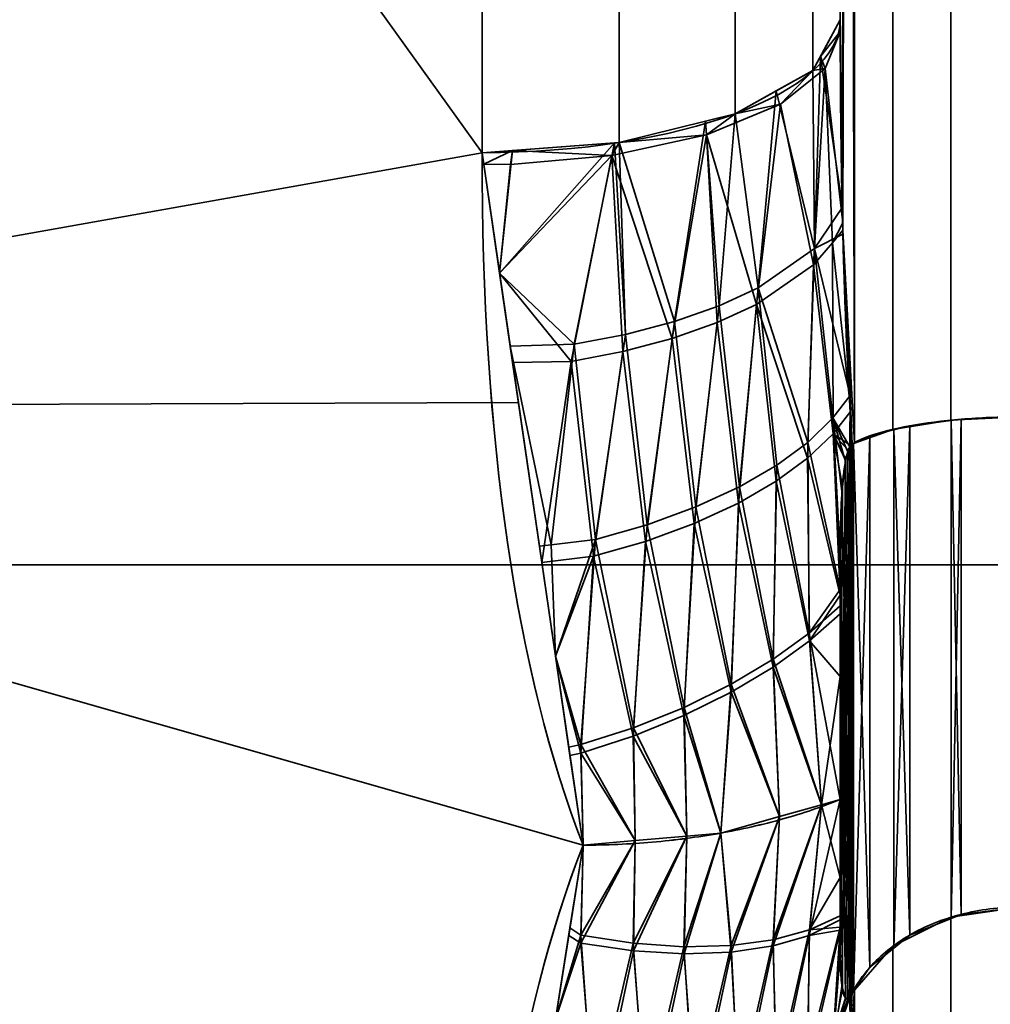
# Model space of a CAD drawing. Header units: millimetres. Extents: x -110 to 110, y -15 to 15.
# Tile 5 of 110: x -107.29 to -104.58, y -7.94 to -5.2. Entities that reach past the tile are written whole.
import ezdxf

# ---------------------------------------------------------------- set-up
doc = ezdxf.new("R2010")
doc.units = ezdxf.units.MM
doc.layers.add('1', color=7, linetype='Continuous', true_color=0xffffff)

msp = doc.modelspace()

# ---------------------------------------------------------------- linework, layer by layer
at = {"layer": '1', "color": 252, "linetype": 'Continuous', "lineweight": 35, "extrusion": (1, 0, 0)}
for start, end in [(68.21321, 111.78679), (248.21321, 291.78679)]:
    msp.add_arc((0, 0, -106), 15, start, end, dxfattribs=at)
at = {"layer": '1', "color": 252, "linetype": 'Continuous', "lineweight": 35, "extrusion": (0, 0.928571, -0.371154)}
msp.add_arc((106, -14), 1, 180, 270, dxfattribs=at)
at = {"layer": '1', "color": 252, "linetype": 'Continuous', "lineweight": 35, "extrusion": (-9.54466e-07, -0.928571, -0.371154)}
msp.add_arc((-106, 14, 0.0001), 1, 360, 89.9999, dxfattribs=at)
at = {"layer": '1', "color": 252, "linetype": 'Continuous', "lineweight": 35, "extrusion": (-1, 0, 0)}
for start, end in [(297.45707, 302.53526), (57.45707, 62.53526)]:
    msp.add_arc((0, 0, 105), 14.5, start, end, dxfattribs=at)
at = {"layer": '1', "color": 252, "linetype": 'Continuous', "lineweight": 35}
for points in [[(-104.9667, -6.3806, -12.8205), (-104.973, -6.2837, -12.837), (-104.9835, -6.0878, -12.8695), (-104.9938, -5.7834, -12.917), (-104.9991, -5.4818, -12.9612), (-105, -5.2902, -12.9875), (-105, -5.1962, -13)], [(-105, -5.1962, 13), (-105, -5.294, 12.987), (-104.999, -5.4912, 12.9598), (-104.9935, -5.7954, 12.9152), (-104.9831, -6.0966, 12.8681), (-104.9728, -6.2872, 12.8364), (-104.9667, -6.3806, 12.8205)], [(-105.7179, -7.5, -12.9904), (-105.9044, -7.0188, -13.2682), (-106, -6.3712, -13.6072), (-106, -5.5673, -13.9286)], [(-106, -5.5673, 13.9286), (-106, -6.3722, 13.6068), (-105.904, -7.0198, 13.2676), (-105.7179, -7.5, 12.9904)], [(-105, -6.6857, -12.8667), (-105, -6.6659, -12.869), (-104.9997, -6.6275, -12.8728), (-104.9983, -6.5738, -12.8764), (-104.996, -6.5237, -12.8773), (-104.9924, -6.4768, -12.8748), (-104.9871, -6.4336, -12.8672), (-104.9792, -6.3975, -12.8517), (-104.9713, -6.3834, -12.8325), (-104.9667, -6.3806, -12.8205)], [(-105, -7.3727, -12.7698), (-105.0503, -7.393, -12.8051), (-105.1579, -7.4294, -12.8681), (-105.3353, -7.4697, -12.9378), (-105.5238, -7.4944, -12.9806), (-105.6532, -7.5, -12.9904), (-105.7179, -7.5, -12.9904)], [(-105, -7.3727, 12.7698), (-105.0503, -7.393, 12.8051), (-105.1579, -7.4294, 12.8681), (-105.3353, -7.4696, 12.9378), (-105.5238, -7.4943, 12.9806), (-105.6532, -7.5, 12.9904), (-105.7179, -7.5, 12.9904)], [(-106, -9.2788, -11.7857), (-106, -8.5978, -12.3219), (-105.904, -7.9803, -12.7131), (-105.7179, -7.5, -12.9904)], [(-105.7179, -7.5, 12.9904), (-105.9044, -7.9812, 12.7126), (-106, -8.5986, 12.3212), (-106, -9.2788, 11.7857)], [(-105, -7.8, 12.2233), (-105, -7.8119, 12.2073), (-104.9997, -7.8345, 12.176), (-104.9983, -7.8644, 12.1313), (-104.996, -7.8902, 12.0883), (-104.9924, -7.9115, 12.0464), (-104.9871, -7.9266, 12.0052), (-104.9792, -7.9311, 11.9662), (-104.9713, -7.9216, 11.9444), (-104.9667, -7.9126, 11.936)], [(-104.9667, -7.9126, 11.936), (-104.973, -7.9753, 11.8604), (-104.9835, -8.1014, 11.707), (-104.9938, -8.2947, 11.4672), (-104.9991, -8.4838, 11.228), (-105, -8.6024, 11.0752), (-105, -8.6603, 11)], [(-105, -8.6603, -11), (-105, -8.6, -11.0782), (-104.999, -8.4779, -11.2355), (-104.9935, -8.2872, -11.4766), (-104.9831, -8.0957, -11.7139), (-104.9728, -7.9731, -11.8631), (-104.9667, -7.9126, -11.936)]]:
    msp.add_open_spline(points, degree=3, dxfattribs=at)
for points, knots in [([(-104.5, -6.3048, -12.5), (-104.5548, -6.3048, -12.5), (-104.6104, -6.307, -12.5093), (-104.7139, -6.3154, -12.5448), (-104.7631, -6.3217, -12.5714), (-104.8494, -6.3376, -12.6382), (-104.8875, -6.3473, -12.6794), (-104.9373, -6.3651, -12.7549), (-104.9538, -6.3727, -12.7871), (-104.9667, -6.3806, -12.8205)], [0, 0, 0, 0, 0.272272, 0.272272, 0.544337, 0.544337, 0.81965, 0.81965, 1, 1, 1, 1]), ([(-104.5, -6.3048, 12.5), (-104.5548, -6.3048, 12.5), (-104.6104, -6.307, 12.5093), (-104.7139, -6.3154, 12.5448), (-104.7631, -6.3217, 12.5714), (-104.8494, -6.3376, 12.6382), (-104.8875, -6.3473, 12.6794), (-104.9373, -6.3651, 12.7549), (-104.9538, -6.3727, 12.7871), (-104.9667, -6.3806, 12.8205)], [0, 0, 0, 0, 0.272272, 0.272272, 0.544336, 0.544336, 0.819649, 0.819649, 1, 1, 1, 1]), ([(-104.9667, -6.3806, 12.8205), (-104.969, -6.382, 12.8266), (-104.9714, -6.3846, 12.8325), (-104.9756, -6.392, 12.8428), (-104.9775, -6.3968, 12.8472), (-104.9818, -6.4101, 12.8568), (-104.984, -6.4196, 12.861), (-104.9905, -6.4558, 12.873), (-104.9931, -6.4848, 12.8755), (-104.999, -6.5713, 12.8784), (-105, -6.6298, 12.8732), (-105, -6.6878, 12.8664)], [0, 0, 0, 0, 0.060109, 0.060109, 0.1199, 0.1199, 0.212935, 0.212935, 0.471201, 0.471201, 1, 1, 1, 1]), ([(-104.5, -7.6729, 11.7101), (-104.5548, -7.6729, 11.7101), (-104.6104, -7.6799, 11.7166), (-104.7139, -7.7064, 11.7417), (-104.7631, -7.7263, 11.7605), (-104.8494, -7.7762, 11.8076), (-104.8875, -7.807, 11.8366), (-104.9373, -7.8635, 11.8898), (-104.9538, -7.8876, 11.9125), (-104.9667, -7.9126, 11.936)], [0, 0, 0, 0, 0.272272, 0.272272, 0.544337, 0.544337, 0.81965, 0.81965, 1, 1, 1, 1]), ([(-104.5, -7.6729, -11.7101), (-104.5548, -7.6729, -11.7101), (-104.6104, -7.6799, -11.7166), (-104.7139, -7.7064, -11.7417), (-104.7631, -7.7263, -11.7605), (-104.8494, -7.7762, -11.8076), (-104.8875, -7.807, -11.8366), (-104.9373, -7.8635, -11.8898), (-104.9538, -7.8876, -11.9125), (-104.9667, -7.9126, -11.936)], [0, 0, 0, 0, 0.272272, 0.272272, 0.544336, 0.544336, 0.819649, 0.819649, 1, 1, 1, 1]), ([(-104.9667, -7.9126, -11.936), (-104.969, -7.9171, -11.9403), (-104.9714, -7.9209, -11.9455), (-104.9756, -7.9262, -11.957), (-104.9775, -7.9277, -11.9634), (-104.9818, -7.9292, -11.9797), (-104.984, -7.9281, -11.99), (-104.9905, -7.9204, -12.0274), (-104.9931, -7.9081, -12.0537), (-104.999, -7.8674, -12.1301), (-105, -7.8336, -12.1782), (-105, -7.7988, -12.225)], [0, 0, 0, 0, 0.060109, 0.060109, 0.1199, 0.1199, 0.212935, 0.212935, 0.471207, 0.471207, 1, 1, 1, 1])]:
    msp.add_open_spline(points, degree=3, knots=knots, dxfattribs=at)
at = {"layer": '1', "color": 252, "linetype": 'Continuous', "lineweight": 35, "extrusion": (-1, 0, 0)}
msp.add_open_spline([(-105, -7.3727, -12.7698), (-105, -7.2964, -12.7833), (-105, -7.1436, -12.8077), (-105, -6.915, -12.8393), (-105, -6.7622, -12.8578), (-105, -6.6857, -12.8667)], degree=3, dxfattribs=at)
at = {"layer": '1', "color": 252, "linetype": 'Continuous', "lineweight": 35, "extrusion": (1, 1.04455e-13, -5.93552e-13)}
msp.add_open_spline([(-105, -6.6878, 12.8664), (-105, -6.9168, 12.84), (-105, -7.1456, 12.8098), (-105, -7.3727, 12.7698)], degree=3, dxfattribs=at)
at = {"layer": '1', "color": 252, "linetype": 'Continuous', "lineweight": 35, "extrusion": (1, 0, 0)}
msp.add_open_spline([(-105, -7.3727, 12.7698), (-105, -7.4225, 12.7105), (-105, -7.52, 12.5904), (-105, -7.6616, 12.4082), (-105, -7.7541, 12.2851), (-105, -7.8, 12.2233)], degree=3, dxfattribs=at)
at = {"layer": '1', "color": 252, "linetype": 'Continuous', "lineweight": 35, "extrusion": (1, 4.61809e-13, 3.87241e-13)}
msp.add_open_spline([(-105, -7.7988, -12.225), (-105, -7.6613, -12.4101), (-105, -7.5208, -12.5932), (-105, -7.3727, -12.7698)], degree=3, dxfattribs=at)
at = {"layer": '1', "color": 252, "linetype": 'Continuous', "lineweight": 35}
for points in [[(-104.9599, 6.3781, -12.81), (-104.993, -5.7839, -12.9165), (-104.9927, 5.7949, -12.9148)], [(-104.993, -5.7839, -12.9165), (-104.9599, 6.3781, -12.81), (-104.9599, -6.3781, -12.81)], [(-104.993, 5.7839, 12.9165), (-104.9599, -6.3781, 12.81), (-104.9599, 6.3781, 12.81)], [(-104.9599, -6.3781, -12.81), (-104.9599, 6.3781, -12.81), (-104.8536, 6.3395, -12.6464), (-104.8536, -6.3395, -12.6464)], [(-104.9599, 6.3781, 12.81), (-104.9599, -6.3781, 12.81), (-104.8536, -6.3395, 12.6464), (-104.8536, 6.3395, 12.6464)], [(-104.8536, -6.3395, -12.6464), (-104.8536, 6.3395, -12.6464), (-104.6913, 6.3138, -12.5381), (-104.6913, -6.3138, -12.5381)], [(-104.8536, 6.3395, 12.6464), (-104.8536, -6.3395, 12.6464), (-104.6913, -6.3138, 12.5381), (-104.6913, 6.3138, 12.5381)], [(-104.6913, -6.3138, -12.5381), (-104.6913, 6.3138, -12.5381), (-104.5, 6.3048, -12.5), (-104.5, -6.3048, -12.5)], [(-104.6913, 6.3138, 12.5381), (-104.6913, -6.3138, 12.5381), (-104.5, -6.3048, 12.5), (-104.5, 6.3048, 12.5)], [(-104.9927, 5.7949, -12.9148), (-104.993, -5.7839, -12.9165), (-105, -5.1962, -13)], [(-104.9927, -5.7949, 12.9148), (-104.993, 5.7839, 12.9165), (-105, 5.1962, 13)], [(-104.9599, -6.3781, 12.81), (-104.993, 5.7839, 12.9165), (-104.9927, -5.7949, 12.9148)], [(-105, 5.1962, 13), (-105, -5.1962, 13), (-104.9927, -5.7949, 12.9148)], [(-105.6173, 0.034, -14.9238), (-105.6173, -5.5391, -13.8579), (-106, -5.5673, -13.9286), (-106, 0.0342, -15)], [(-105.2929, 0.0336, -14.7071), (-105.2929, -5.4586, -13.6566), (-105.6173, -5.5391, -13.8579), (-105.6173, 0.034, -14.9238)], [(-105.0761, 0.0328, -14.3826), (-105.0761, -5.3382, -13.3553), (-105.2929, -5.4586, -13.6566), (-105.2929, 0.0336, -14.7071)], [(-105, 0.0319, -14), (-105, -5.1962, -13), (-105.0761, -5.3382, -13.3553), (-105.0761, 0.0328, -14.3826)], [(-110, 0, -15), (-106, 0, -15), (-106, -5.5673, -13.9286)], [(-106, -5.5673, -13.9286), (-110, -6.2799, -13.6221), (-110, 0, -15)], [(-110, 0, 15), (-110, -6.2799, 13.6221), (-106, -5.5673, 13.9286)], [(-106, -5.5673, 13.9286), (-106, 0, 15), (-110, 0, 15)], [(-105.6173, -5.5391, 13.8579), (-105.6173, -0.034, 14.9238), (-106, -0.0342, 15), (-106, -5.5673, 13.9286)], [(-105.2929, -5.4586, 13.6566), (-105.2929, -0.0336, 14.7071), (-105.6173, -0.034, 14.9238), (-105.6173, -5.5391, 13.8579)], [(-105.0761, -5.3382, 13.3553), (-105.0761, -0.0328, 14.3826), (-105.2929, -0.0336, 14.7071), (-105.2929, -5.4586, 13.6566)], [(-105, -5.1962, 13), (-105, -0.0319, 14), (-105.0761, -0.0328, 14.3826), (-105.0761, -5.3382, 13.3553)], [(-95, -6.7175, 6.7175), (-108.8, -6.7175, 6.7175), (-108.8, -3.6355, 8.7769), (-95, -3.6355, 8.7769)], [(-95, -3.6355, -8.7769), (-108.8, -3.6355, -8.7769), (-108.8, -6.7175, -6.7175), (-95, -6.7175, -6.7175)], [(-105.0552, -5.2992, -13.2578), (-105, -5.1962, -13), (-104.9996, -5.228, -12.9955)], [(-104.9936, -5.719, 12.9256), (-105, -5.1962, 13), (-105.0552, -5.2992, 13.2578)], [(-104.9996, -5.228, -12.9955), (-105.0424, -5.3328, -13.2557), (-105.0552, -5.2992, -13.2578)], [(-105.0424, -5.3328, -13.2557), (-104.9996, -5.228, -12.9955), (-104.9932, -5.7631, -12.9194)], [(-105.0761, -5.3382, -13.3553), (-105.0552, -5.2992, -13.2578), (-105.0424, -5.3328, -13.2557)], [(-105.072, -5.8348, 13.1731), (-105.0552, -5.2992, 13.2578), (-105.0761, -5.3382, 13.3553)], [(-105.0552, -5.2992, 13.2578), (-105.072, -5.8348, 13.1731), (-104.9936, -5.719, 12.9256)], [(-105.2929, -5.4586, -13.6566), (-105.0761, -5.3382, -13.3553), (-105.1669, -5.4322, -13.5014)], [(-105.072, -5.8348, 13.1731), (-105.0761, -5.3382, 13.3553), (-105.1785, -5.3951, 13.4977)], [(-105.1669, -5.4322, -13.5014), (-105.0424, -5.3328, -13.2557), (-105.0742, -5.8799, -13.165)], [(-105.0424, -5.3328, -13.2557), (-105.1669, -5.4322, -13.5014), (-105.0761, -5.3382, -13.3553)], [(-105.022, -5.8188, -13.0384), (-105.0742, -5.8799, -13.165), (-105.0424, -5.3328, -13.2557)], [(-104.9932, -5.7631, -12.9194), (-105.022, -5.8188, -13.0384), (-105.0424, -5.3328, -13.2557)], [(-105.2289, -5.9444, 13.3947), (-105.1785, -5.3951, 13.4977), (-105.2929, -5.4586, 13.6566)], [(-105.1785, -5.3951, 13.4977), (-105.2289, -5.9444, 13.3947), (-105.072, -5.8348, 13.1731)], [(-105.3737, -5.5173, -13.7112), (-105.1669, -5.4322, -13.5014), (-105.2339, -5.9906, -13.384)], [(-105.1669, -5.4322, -13.5014), (-105.3737, -5.5173, -13.7112), (-105.2929, -5.4586, -13.6566)], [(-105.0742, -5.8799, -13.165), (-105.2339, -5.9906, -13.384), (-105.1669, -5.4322, -13.5014)], [(-105.3737, -5.5173, -13.7112), (-105.3757, -5.4791, -13.708), (-105.2929, -5.4586, -13.6566)], [(-105.3377, -5.9946, 13.4906), (-105.2929, -5.4586, 13.6566), (-105.3757, -5.4791, 13.708)], [(-105.2929, -5.4586, 13.6566), (-105.3377, -5.9946, 13.4906), (-105.2289, -5.9444, 13.3947)], [(-105.6173, -5.5391, -13.8579), (-105.3757, -5.4791, -13.708), (-105.3737, -5.5173, -13.7112)], [(-105.4623, -6.0384, 13.5699), (-105.3757, -5.4791, 13.708), (-105.6173, -5.5391, 13.8579)], [(-105.3757, -5.4791, 13.708), (-105.4623, -6.0384, 13.5699), (-105.3377, -5.9946, 13.4906)], [(-105.6372, -5.575, -13.8521), (-105.3737, -5.5173, -13.7112), (-105.4696, -6.0855, -13.5557)], [(-105.3737, -5.5173, -13.7112), (-105.6372, -5.575, -13.8521), (-105.6173, -5.5391, -13.8579)], [(-105.344, -6.0412, -13.4782), (-105.4696, -6.0855, -13.5557), (-105.3737, -5.5173, -13.7112)], [(-105.2339, -5.9906, -13.384), (-105.344, -6.0412, -13.4782), (-105.3737, -5.5173, -13.7112)], [(-105.7424, -6.1021, 13.6703), (-105.6304, -5.54, 13.8603), (-105.9509, -5.9038, 13.7652)], [(-105.6304, -5.54, 13.8603), (-105.9153, -5.5611, 13.9129), (-105.9509, -5.9038, 13.7652)], [(-105.9153, -5.5611, -13.9129), (-105.6173, -5.5391, -13.8579), (-105.6372, -5.575, -13.8521)], [(-105.6304, -5.54, 13.8603), (-105.7424, -6.1021, 13.6703), (-105.5992, -6.0747, 13.6305)], [(-105.5992, -6.0747, 13.6305), (-105.6173, -5.5391, 13.8579), (-105.6304, -5.54, 13.8603)], [(-105.6173, -5.5391, 13.8579), (-105.5992, -6.0747, 13.6305), (-105.4623, -6.0384, 13.5699)], [(-106, -5.5673, -13.9286), (-105.8982, -6.2644, -13.5902), (-110, -6.2799, -13.6221)], [(-110, -6.2799, 13.6221), (-105.8982, -6.2644, 13.5902), (-106, -5.5673, 13.9286)], [(-105.9953, -5.5998, -13.9128), (-106, -5.5673, -13.9286), (-105.9153, -5.5611, -13.9129)], [(-105.9509, -5.9038, 13.7652), (-105.9153, -5.5611, 13.9129), (-106, -5.5673, 13.9286)], [(-105.9153, -5.5611, -13.9129), (-105.9205, -5.6001, -13.912), (-105.9953, -5.5998, -13.9128)], [(-105.9509, -5.9038, -13.7652), (-105.6372, -5.575, -13.8521), (-105.751, -6.1497, -13.652)], [(-105.9509, -5.9038, -13.7652), (-105.9205, -5.6001, -13.912), (-105.6372, -5.575, -13.8521)], [(-105.6372, -5.575, -13.8521), (-105.9205, -5.6001, -13.912), (-105.9153, -5.5611, -13.9129)], [(-105.6073, -6.1221, -13.6143), (-105.751, -6.1497, -13.652), (-105.6372, -5.575, -13.8521)], [(-105.4696, -6.0855, -13.5557), (-105.6073, -6.1221, -13.6143), (-105.6372, -5.575, -13.8521)], [(-105.9953, -5.5998, -13.9128), (-105.9205, -5.6001, -13.912), (-105.9509, -5.9038, -13.7652)], [(-104.9927, -5.7949, 12.9148), (-104.9936, -5.719, 12.9256), (-105.072, -5.8348, 13.1731)], [(-105.022, -5.8188, -13.0384), (-104.9932, -5.7631, -12.9194), (-104.993, -5.7839, -12.9165)], [(-104.9727, -6.2453, 12.8423), (-104.9927, -5.7949, 12.9148), (-105.072, -5.8348, 13.1731)], [(-105.022, -5.8188, -13.0384), (-104.993, -5.7839, -12.9165), (-104.9707, -6.2884, -12.8353)], [(-104.9599, -6.3781, -12.81), (-104.9667, -6.3806, -12.8205), (-104.993, -5.7839, -12.9165)], [(-104.9927, -5.7949, 12.9148), (-104.9667, -6.3806, 12.8205), (-104.9599, -6.3781, 12.81)], [(-105.0742, -5.8799, -13.165), (-105.022, -5.8188, -13.0384), (-105.0196, -6.3516, -12.9448)], [(-104.9707, -6.2884, -12.8353), (-105.0196, -6.3516, -12.9448), (-105.022, -5.8188, -13.0384)], [(-105.0908, -6.376, 13.0665), (-105.072, -5.8348, 13.1731), (-105.2289, -5.9444, 13.3947)], [(-105.072, -5.8348, 13.1731), (-105.0908, -6.376, 13.0665), (-105.0205, -6.3078, 12.953)], [(-105.072, -5.8348, 13.1731), (-105.0205, -6.3078, 12.953), (-104.9727, -6.2453, 12.8423)], [(-105.2339, -5.9906, -13.384), (-105.0742, -5.8799, -13.165), (-105.0915, -6.4204, -13.0569)], [(-105.0196, -6.3516, -12.9448), (-105.0915, -6.4204, -13.0569), (-105.0742, -5.8799, -13.165)], [(-105.751, -6.1497, -13.652), (-105.9145, -6.153, -13.6442), (-105.9509, -5.9038, -13.7652)], [(-105.9509, -5.9038, 13.7652), (-105.9212, -6.107, 13.6666), (-105.7424, -6.1021, 13.6703)], [(-105.281, -6.4996, 13.2518), (-105.2289, -5.9444, 13.3947), (-105.3377, -5.9946, 13.4906)], [(-105.2289, -5.9444, 13.3947), (-105.281, -6.4996, 13.2518), (-105.1766, -6.4391, 13.1648)], [(-105.2289, -5.9444, 13.3947), (-105.1766, -6.4391, 13.1648), (-105.0908, -6.376, 13.0665)], [(-105.344, -6.0412, -13.4782), (-105.2339, -5.9906, -13.384), (-105.2842, -6.5454, -13.2386)], [(-105.1787, -6.4842, -13.1535), (-105.2842, -6.5454, -13.2386), (-105.2339, -5.9906, -13.384)], [(-105.0915, -6.4204, -13.0569), (-105.1787, -6.4842, -13.1535), (-105.2339, -5.9906, -13.384)], [(-105.4035, -6.5562, 13.3248), (-105.3377, -5.9946, 13.4906), (-105.4623, -6.0384, 13.5699)], [(-105.3377, -5.9946, 13.4906), (-105.4035, -6.5562, 13.3248), (-105.281, -6.4996, 13.2518)], [(-105.5389, -6.6056, 13.3793), (-105.4623, -6.0384, 13.5699), (-105.5992, -6.0747, 13.6305)], [(-105.4623, -6.0384, 13.5699), (-105.5389, -6.6056, 13.3793), (-105.4035, -6.5562, 13.3248)], [(-105.4696, -6.0855, -13.5557), (-105.344, -6.0412, -13.4782), (-105.4078, -6.6026, -13.3094)], [(-105.2842, -6.5454, -13.2386), (-105.4078, -6.6026, -13.3094), (-105.344, -6.0412, -13.4782)], [(-105.6835, -6.6465, 13.4136), (-105.5992, -6.0747, 13.6305), (-105.7424, -6.1021, 13.6703)], [(-105.5992, -6.0747, 13.6305), (-105.6835, -6.6465, 13.4136), (-105.5389, -6.6056, 13.3793)], [(-105.6073, -6.1221, -13.6143), (-105.4696, -6.0855, -13.5557), (-105.5439, -6.6526, -13.3615)], [(-105.4078, -6.6026, -13.3094), (-105.5439, -6.6526, -13.3615), (-105.4696, -6.0855, -13.5557)], [(-105.8068, -6.6618, 13.3988), (-105.7424, -6.1021, 13.6703), (-105.9212, -6.107, 13.6666)], [(-105.9212, -6.107, 13.6666), (-105.8398, -6.6651, 13.3957), (-105.8068, -6.6618, 13.3988)], [(-105.7424, -6.1021, 13.6703), (-105.8068, -6.6618, 13.3988), (-105.6835, -6.6465, 13.4136)], [(-105.751, -6.1497, -13.652), (-105.6073, -6.1221, -13.6143), (-105.6889, -6.6939, -13.3934)], [(-105.5439, -6.6526, -13.3615), (-105.6889, -6.6939, -13.3934), (-105.6073, -6.1221, -13.6143)], [(-105.9145, -6.153, -13.6442), (-105.751, -6.1497, -13.652), (-105.833, -6.7115, -13.3731)], [(-105.6889, -6.6939, -13.3934), (-105.833, -6.7115, -13.3731), (-105.751, -6.1497, -13.652)], [(-110, -6.2799, -13.6221), (-105.8982, -6.2644, -13.5902), (-105.7179, -7.5, -12.9904)], [(-105.7179, -7.5, 12.9904), (-105.8982, -6.2644, 13.5902), (-110, -6.2799, 13.6221)], [(-104.9727, -6.2453, 12.8423), (-105.0205, -6.3078, 12.953), (-104.9735, -6.3883, 12.8376)], [(-104.9735, -6.3883, 12.8376), (-104.9667, -6.3806, 12.8205), (-104.9727, -6.2453, 12.8423)], [(-110, -11.4061, -9.7417), (-110, -6.2799, -13.6221), (-106, -9.2788, -11.7857)], [(-105.7179, -7.5, -12.9904), (-106, -9.2788, -11.7857), (-110, -6.2799, -13.6221)], [(-110, -6.2799, 13.6221), (-106, -9.2788, 11.7857), (-105.7179, -7.5, 12.9904)], [(-106, -9.2788, 11.7857), (-110, -6.2799, 13.6221), (-110, -11.4061, 9.7417)], [(-105.0196, -6.3516, -12.9448), (-104.9707, -6.2884, -12.8353), (-104.9708, -6.3844, -12.8311)], [(-104.9707, -6.2884, -12.8353), (-104.9667, -6.3806, -12.8205), (-104.9708, -6.3844, -12.8311)], [(-105, -6.7868, 12.8525), (-105.0205, -6.3078, 12.953), (-105.0908, -6.376, 13.0665)], [(-105.0205, -6.3078, 12.953), (-105, -6.7868, 12.8525), (-105, -6.6878, 12.8664)], [(-105, -6.6878, 12.8664), (-104.9951, -6.5131, 12.8764), (-105.0205, -6.3078, 12.953)], [(-104.9951, -6.5131, 12.8764), (-104.9857, -6.4293, 12.8642), (-105.0205, -6.3078, 12.953)], [(-104.9857, -6.4293, 12.8642), (-104.9792, -6.402, 12.851), (-105.0205, -6.3078, 12.953)], [(-104.9792, -6.402, 12.851), (-104.9735, -6.3883, 12.8376), (-105.0205, -6.3078, 12.953)], [(-104.806, -6.3296, -12.6046), (-104.6906, -6.3148, -12.5423), (-104.6906, -7.7046, -11.74), (-104.806, -7.7511, -11.7839)], [(-104.806, -7.7511, 11.7839), (-104.6906, -7.7046, 11.74), (-104.6906, -6.3148, 12.5423), (-104.806, -6.3296, 12.6046)], [(-104.6906, -7.7046, -11.74), (-104.6906, -6.3148, -12.5423), (-104.6622, -6.3112, -12.527)], [(-104.6622, -7.6931, -11.7292), (-104.6906, -7.7046, -11.74), (-104.6622, -6.3112, -12.527)], [(-104.6622, -6.3112, 12.527), (-104.6906, -6.3148, 12.5423), (-104.6622, -7.6931, 11.7292)], [(-104.6906, -6.3148, 12.5423), (-104.6906, -7.7046, 11.74), (-104.6622, -7.6931, 11.7292)], [(-104.6622, -6.3112, -12.527), (-104.5, -6.3048, -12.5), (-104.5, -7.6729, -11.7101), (-104.6622, -7.6931, -11.7292)], [(-104.6622, -7.6931, 11.7292), (-104.5, -7.6729, 11.7101), (-104.5, -6.3048, 12.5), (-104.6622, -6.3112, 12.527)], [(-104.9175, -6.358, -12.7249), (-104.8507, -6.341, -12.6528), (-104.8507, -7.7872, -11.8179), (-104.9175, -7.841, -11.8686)], [(-104.9175, -7.841, 11.8686), (-104.8507, -7.7872, 11.8179), (-104.8507, -6.341, 12.6528), (-104.9175, -6.358, 12.7249)], [(-104.8507, -7.7872, -11.8179), (-104.8507, -6.341, -12.6528), (-104.806, -6.3296, -12.6046)], [(-104.806, -7.7511, -11.7839), (-104.8507, -7.7872, -11.8179), (-104.806, -6.3296, -12.6046)], [(-104.806, -6.3296, 12.6046), (-104.8507, -6.341, 12.6528), (-104.806, -7.7511, 11.7839)], [(-104.8507, -6.341, 12.6528), (-104.8507, -7.7872, 11.8179), (-104.806, -7.7511, 11.7839)], [(-105.0915, -6.4204, -13.0569), (-105.0196, -6.3516, -12.9448), (-105, -6.8019, -12.852)], [(-105.0196, -6.3516, -12.9448), (-104.9941, -6.5004, -12.8759), (-105, -6.6857, -12.8667)], [(-105.0196, -6.3516, -12.9448), (-104.9778, -6.3979, -12.8478), (-104.9848, -6.4246, -12.8626)], [(-104.9848, -6.4246, -12.8626), (-104.985, -6.4252, -12.8628), (-105.0196, -6.3516, -12.9448)], [(-104.985, -6.4252, -12.8628), (-104.9941, -6.5004, -12.8759), (-105.0196, -6.3516, -12.9448)], [(-104.9708, -6.3844, -12.8311), (-104.9778, -6.3979, -12.8478), (-105.0196, -6.3516, -12.9448)], [(-105, -6.6857, -12.8667), (-105, -6.8019, -12.852), (-105.0196, -6.3516, -12.9448)], [(-104.9627, -7.9069, -11.9306), (-104.9627, -6.3788, -12.8128), (-104.9175, -6.358, -12.7249)], [(-104.9175, -7.841, -11.8686), (-104.9627, -7.9069, -11.9306), (-104.9175, -6.358, -12.7249)], [(-104.9175, -6.358, 12.7249), (-104.9627, -6.3788, 12.8128), (-104.9175, -7.841, 11.8686)], [(-105.0868, -6.9081, 12.9401), (-105.0908, -6.376, 13.0665), (-105.1766, -6.4391, 13.1648)], [(-105.0908, -6.376, 13.0665), (-105.0868, -6.9081, 12.9401), (-105, -6.7868, 12.8525)], [(-104.9708, -6.3844, -12.8311), (-104.9667, -6.3806, -12.8205), (-105, -7.7984, -12.2244)], [(-104.9951, -7.8947, -12.0788), (-105, -7.7984, -12.2244), (-104.9667, -6.3806, -12.8205)], [(-104.9778, -6.3979, -12.8478), (-104.9708, -6.3844, -12.8311), (-105, -7.7984, -12.2244)], [(-105, -7.7984, -12.2244), (-104.9848, -6.4246, -12.8626), (-104.9778, -6.3979, -12.8478)], [(-104.9857, -7.9261, -12), (-104.9951, -7.8947, -12.0788), (-104.9667, -6.3806, -12.8205)], [(-104.9792, -7.9283, -11.9698), (-104.9857, -7.9261, -12), (-104.9667, -6.3806, -12.8205)], [(-104.9792, -6.402, 12.851), (-104.9857, -6.4293, 12.8642), (-104.9667, -7.9126, 11.936)], [(-104.9735, -7.9235, -11.9513), (-104.9792, -7.9283, -11.9698), (-104.9667, -6.3806, -12.8205)], [(-104.9735, -6.3883, 12.8376), (-104.9792, -6.402, 12.851), (-104.9667, -7.9126, 11.936)], [(-104.9667, -6.3806, -12.8205), (-104.9667, -7.9126, -11.936), (-104.9735, -7.9235, -11.9513)], [(-104.9667, -7.9126, 11.936), (-104.9667, -6.3806, 12.8205), (-104.9735, -6.3883, 12.8376)], [(-104.9667, -6.3806, -12.8205), (-104.9627, -6.3788, -12.8128), (-104.9627, -7.9069, -11.9306), (-104.9667, -7.9126, -11.936)], [(-104.9667, -7.9126, 11.936), (-104.9627, -7.9069, 11.9306), (-104.9627, -6.3788, 12.8128), (-104.9667, -6.3806, 12.8205)], [(-104.9627, -6.3788, 12.8128), (-104.9627, -7.9069, 11.9306), (-104.9175, -7.841, 11.8686)], [(-105.1787, -6.4842, -13.1535), (-105.0915, -6.4204, -13.0569), (-105.086, -6.9298, -12.9344)], [(-105, -6.8019, -12.852), (-105.086, -6.9298, -12.9344), (-105.0915, -6.4204, -13.0569)], [(-104.985, -6.4252, -12.8628), (-104.9848, -6.4246, -12.8626), (-105, -7.7984, -12.2244)], [(-104.9941, -6.5004, -12.8759), (-104.985, -6.4252, -12.8628), (-105, -7.7984, -12.2244)], [(-104.9857, -6.4293, 12.8642), (-104.9951, -6.5131, 12.8764), (-104.9667, -7.9126, 11.936)], [(-105.1874, -6.9807, 13.015), (-105.1766, -6.4391, 13.1648), (-105.281, -6.4996, 13.2518)], [(-105.1766, -6.4391, 13.1648), (-105.1874, -6.9807, 13.015), (-105.0868, -6.9081, 12.9401)], [(-105.2842, -6.5454, -13.2386), (-105.1787, -6.4842, -13.1535), (-105.1871, -7.0029, -13.0081)], [(-105.086, -6.9298, -12.9344), (-105.1871, -7.0029, -13.0081), (-105.1787, -6.4842, -13.1535)], [(-105.3041, -7.0504, 13.0754), (-105.281, -6.4996, 13.2518), (-105.4035, -6.5562, 13.3248)], [(-105.281, -6.4996, 13.2518), (-105.3041, -7.0504, 13.0754), (-105.1874, -6.9807, 13.015)], [(-105, -7.7984, -12.2244), (-105, -6.6857, -12.8667), (-104.9941, -6.5004, -12.8759)], [(-104.9951, -6.5131, 12.8764), (-105, -6.6874, 12.8658), (-104.9667, -7.9126, 11.936)], [(-105.4361, -7.1155, 13.1187), (-105.4035, -6.5562, 13.3248), (-105.5389, -6.6056, 13.3793)], [(-105.4035, -6.5562, 13.3248), (-105.4361, -7.1155, 13.1187), (-105.3041, -7.0504, 13.0754)], [(-105.4078, -6.6026, -13.3094), (-105.2842, -6.5454, -13.2386), (-105.3042, -7.0731, -13.0672)], [(-105.1871, -7.0029, -13.0081), (-105.3042, -7.0731, -13.0672), (-105.2842, -6.5454, -13.2386)], [(-105.5774, -7.1724, 13.142), (-105.5389, -6.6056, 13.3793), (-105.6835, -6.6465, 13.4136)], [(-105.5389, -6.6056, 13.3793), (-105.5774, -7.1724, 13.142), (-105.4361, -7.1155, 13.1187)], [(-105.5439, -6.6526, -13.3615), (-105.4078, -6.6026, -13.3094), (-105.4364, -7.1386, -13.1092)], [(-105.3042, -7.0731, -13.0672), (-105.4364, -7.1386, -13.1092), (-105.4078, -6.6026, -13.3094)], [(-105.6835, -6.6465, 13.4136), (-105.8068, -6.6618, 13.3988), (-105.7949, -6.9723, 13.2465)], [(-105.7241, -7.2195, 13.1443), (-105.6835, -6.6465, 13.4136), (-105.7949, -6.9723, 13.2465)], [(-105.6835, -6.6465, 13.4136), (-105.7241, -7.2195, 13.1443), (-105.5774, -7.1724, 13.142)], [(-105.7949, -6.9723, 13.2465), (-105.8068, -6.6618, 13.3988), (-105.8398, -6.6651, 13.3957)], [(-105.6889, -6.6939, -13.3934), (-105.5439, -6.6526, -13.3615), (-105.5778, -7.1959, -13.131)], [(-105.4364, -7.1386, -13.1092), (-105.5778, -7.1959, -13.131), (-105.5439, -6.6526, -13.3615)], [(-105.7949, -6.9722, -13.2466), (-105.833, -6.7115, -13.3731), (-105.6889, -6.6939, -13.3934)], [(-105.7949, -6.9722, -13.2466), (-105.6889, -6.6939, -13.3934), (-105.7244, -7.2433, -13.1319)], [(-105.5778, -7.1959, -13.131), (-105.7244, -7.2433, -13.1319), (-105.6889, -6.6939, -13.3934)], [(-105, -7.0293, -12.8233), (-105, -6.6857, -12.8667), (-105, -7.7988, -12.225), (-105, -7.3727, -12.7698)], [(-105, -6.6874, 12.8658), (-104.9848, -7.927, 11.9951), (-104.9778, -7.9276, 11.9646)], [(-104.9778, -7.9276, 11.9646), (-104.9708, -7.9198, 11.9446), (-105, -6.6874, 12.8658)], [(-105, -6.6874, 12.8658), (-105, -7.8, 12.2233), (-104.9941, -7.9006, 12.0674)], [(-104.9941, -7.9006, 12.0674), (-104.985, -7.9269, 11.9958), (-105, -6.6874, 12.8658)], [(-104.985, -7.9269, 11.9958), (-104.9848, -7.927, 11.9951), (-105, -6.6874, 12.8658)], [(-104.9708, -7.9198, 11.9446), (-104.9667, -7.9126, 11.936), (-105, -6.6874, 12.8658)], [(-105, -7.5907, 12.4992), (-105, -7.8, 12.2233), (-105, -6.6878, 12.8664), (-105, -7.3727, 12.7698)], [(-95, -8.7769, 3.6355), (-108.8, -8.7769, 3.6355), (-108.8, -6.7175, 6.7175), (-95, -6.7175, 6.7175)], [(-95, -6.7175, -6.7175), (-108.8, -6.7175, -6.7175), (-108.8, -8.7769, -3.6355), (-95, -8.7769, -3.6355)], [(-105.0868, -6.9081, 12.9401), (-105, -6.8322, 12.8461), (-105, -6.7868, 12.8525)], [(-105, -6.8019, -12.852), (-105, -6.8541, -12.8454), (-105.086, -6.9298, -12.9344)], [(-105, -7.3727, 12.7698), (-105, -6.8322, 12.8461), (-105.0868, -6.9081, 12.9401)], [(-105.086, -6.9298, -12.9344), (-105, -6.8541, -12.8454), (-105, -7.0293, -12.8233)], [(-105.0519, -7.3873, 12.7951), (-105.0868, -6.9081, 12.9401), (-105.1874, -6.9807, 13.015)], [(-105.0868, -6.9081, 12.9401), (-105.0519, -7.3873, 12.7951), (-105, -7.3727, 12.7698)], [(-105.1871, -7.0029, -13.0081), (-105.086, -6.9298, -12.9344), (-105.0519, -7.3873, -12.7951)], [(-105.0519, -7.3873, -12.7951), (-105.086, -6.9298, -12.9344), (-105, -7.0293, -12.8233)], [(-105.7244, -7.2433, -13.1319), (-105.7544, -7.2496, -13.1119), (-105.7949, -6.9722, -13.2466)], [(-105.7949, -6.9723, 13.2465), (-105.7578, -7.2264, 13.1232), (-105.7241, -7.2195, 13.1443)], [(-105.3042, -7.0731, -13.0672), (-105.1871, -7.0029, -13.0081), (-105.1696, -7.4204, -12.8524)], [(-105.1696, -7.4203, 12.8524), (-105.1874, -6.9807, 13.015), (-105.3041, -7.0504, 13.0754)], [(-105.1874, -6.9807, 13.015), (-105.1696, -7.4203, 12.8524), (-105.0519, -7.3873, 12.7951)], [(-105.0519, -7.3873, -12.7951), (-105.1696, -7.4204, -12.8524), (-105.1871, -7.0029, -13.0081)], [(-105, -7.0293, -12.8233), (-105, -7.3727, -12.7698), (-105.0519, -7.3873, -12.7951)], [(-105.3334, -7.4664, 12.9322), (-105.3041, -7.0504, 13.0754), (-105.4361, -7.1155, 13.1187)], [(-105.3041, -7.0504, 13.0754), (-105.3334, -7.4664, 12.9322), (-105.1696, -7.4203, 12.8524)], [(-105.4364, -7.1386, -13.1092), (-105.3042, -7.0731, -13.0672), (-105.3334, -7.4664, -12.9321)], [(-105.1696, -7.4204, -12.8524), (-105.3334, -7.4664, -12.9321), (-105.3042, -7.0731, -13.0672)], [(-105.428, -7.4746, 12.9465), (-105.4361, -7.1155, 13.1187), (-105.5774, -7.1724, 13.142)], [(-105.4361, -7.1155, 13.1187), (-105.428, -7.4746, 12.9465), (-105.3334, -7.4664, 12.9322)], [(-105.5778, -7.1959, -13.131), (-105.4364, -7.1386, -13.1092), (-105.428, -7.4747, -12.9465)], [(-105.3334, -7.4664, -12.9321), (-105.428, -7.4747, -12.9465), (-105.4364, -7.1386, -13.1092)], [(-105.5727, -7.4873, 12.9684), (-105.5774, -7.1724, 13.142), (-105.7241, -7.2195, 13.1443)], [(-105.5774, -7.1724, 13.142), (-105.5727, -7.4873, 12.9684), (-105.428, -7.4746, 12.9465)], [(-105.7244, -7.2433, -13.1319), (-105.5778, -7.1959, -13.131), (-105.5727, -7.4873, -12.9684)], [(-105.428, -7.4747, -12.9465), (-105.5727, -7.4873, -12.9684), (-105.5778, -7.1959, -13.131)], [(-105.7175, -7.5, 12.9903), (-105.7241, -7.2195, 13.1443), (-105.7578, -7.2264, 13.1232)], [(-105.7578, -7.2264, 13.1232), (-105.7179, -7.5, 12.9904), (-105.7175, -7.5, 12.9903)], [(-105.7241, -7.2195, 13.1443), (-105.7175, -7.5, 12.9903), (-105.5727, -7.4873, 12.9684)], [(-105.7544, -7.2496, -13.1119), (-105.7244, -7.2433, -13.1319), (-105.7175, -7.5, -12.9903)], [(-105.7175, -7.5, -12.9903), (-105.7179, -7.5, -12.9904), (-105.7544, -7.2496, -13.1119)], [(-105.5727, -7.4873, -12.9684), (-105.7175, -7.5, -12.9903), (-105.7244, -7.2433, -13.1319)], [(-105.0519, -7.3873, -12.7951), (-105.0868, -7.7524, -12.4526), (-105.1874, -7.7809, -12.553)], [(-105.1874, -7.7809, -12.553), (-105.1696, -7.4204, -12.8524), (-105.0519, -7.3873, -12.7951)], [(-105.0519, -7.3873, 12.7951), (-105.1696, -7.4203, 12.8524), (-105.1871, -7.7639, 12.5688)], [(-105.1871, -7.7639, 12.5688), (-105.086, -7.7366, 12.4686), (-105.0519, -7.3873, 12.7951)], [(-105, -7.3727, -12.7698), (-105, -7.7089, -12.3399), (-105.0868, -7.7524, -12.4526)], [(-105.0868, -7.7524, -12.4526), (-105.0519, -7.3873, -12.7951), (-105, -7.3727, -12.7698)], [(-105.0519, -7.3873, 12.7951), (-105.086, -7.7366, 12.4686), (-105, -7.5907, 12.4992)], [(-105, -7.5907, 12.4992), (-105, -7.3727, 12.7698), (-105.0519, -7.3873, 12.7951)], [(-105.1696, -7.4203, 12.8524), (-105.3334, -7.4664, 12.9322), (-105.3042, -7.78, 12.6591)], [(-105.3041, -7.7984, -12.6435), (-105.3334, -7.4664, -12.9321), (-105.1696, -7.4204, -12.8524)], [(-105.3042, -7.78, 12.6591), (-105.1871, -7.7639, 12.5688), (-105.1696, -7.4203, 12.8524)], [(-105.1696, -7.4204, -12.8524), (-105.1874, -7.7809, -12.553), (-105.3041, -7.7984, -12.6435)], [(-105.428, -7.4746, 12.9465), (-105.5727, -7.4873, 12.9684), (-105.5778, -7.7738, 12.7973)], [(-105.5778, -7.7738, 12.7973), (-105.4364, -7.7836, 12.7369), (-105.428, -7.4746, 12.9465)], [(-105.428, -7.4747, -12.9465), (-105.4361, -7.8034, -12.7216), (-105.5774, -7.7951, -12.7825)], [(-105.5774, -7.7951, -12.7825), (-105.5727, -7.4873, -12.9684), (-105.428, -7.4747, -12.9465)], [(-105.3334, -7.4664, 12.9322), (-105.428, -7.4746, 12.9465), (-105.4364, -7.7836, 12.7369)], [(-105.4364, -7.7836, 12.7369), (-105.3042, -7.78, 12.6591), (-105.3334, -7.4664, 12.9322)], [(-105.3334, -7.4664, -12.9321), (-105.3041, -7.7984, -12.6435), (-105.4361, -7.8034, -12.7216)], [(-105.4361, -7.8034, -12.7216), (-105.428, -7.4747, -12.9465), (-105.3334, -7.4664, -12.9321)], [(-105.7175, -7.5, -12.9903), (-105.7241, -7.7736, -12.8244), (-105.7578, -7.7518, -12.8198)], [(-105.7578, -7.7518, -12.8198), (-105.7179, -7.5, -12.9904), (-105.7175, -7.5, -12.9903)], [(-105.7175, -7.5, 12.9903), (-105.7179, -7.5, 12.9904), (-105.7544, -7.7304, 12.8343)], [(-105.7544, -7.7304, 12.8343), (-105.7244, -7.7509, 12.8388), (-105.7175, -7.5, 12.9903)], [(-105.5727, -7.4873, 12.9684), (-105.7175, -7.5, 12.9903), (-105.7244, -7.7509, 12.8388)], [(-105.7244, -7.7509, 12.8388), (-105.5778, -7.7738, 12.7973), (-105.5727, -7.4873, 12.9684)], [(-105.5727, -7.4873, -12.9684), (-105.5774, -7.7951, -12.7825), (-105.7241, -7.7736, -12.8244)], [(-105.7241, -7.7736, -12.8244), (-105.7175, -7.5, -12.9903), (-105.5727, -7.4873, -12.9684)], [(-105.086, -7.7366, 12.4686), (-105, -7.6974, 12.3585), (-105, -7.5907, 12.4992)], [(-104.6913, -7.7014, 11.7369), (-104.6913, -14.0152, 0.8011), (-104.5, -13.9777, 0.7899), (-104.5, -7.6729, 11.7101)], [(-104.6913, -14.0152, -0.8011), (-104.6913, -7.7014, -11.7369), (-104.5, -7.6729, -11.7101), (-104.5, -13.9777, -0.7899)], [(-105.0868, -7.7524, -12.4526), (-105, -7.7089, -12.3399), (-105, -7.7371, -12.3038)], [(-105, -7.7292, 12.3166), (-105, -7.6974, 12.3585), (-105.086, -7.7366, 12.4686)], [(-104.8536, -7.7824, 11.8134), (-104.8536, -14.1219, 0.833), (-104.6913, -14.0152, 0.8011), (-104.6913, -7.7014, 11.7369)], [(-104.8536, -14.1219, -0.833), (-104.8536, -7.7824, -11.8134), (-104.6913, -7.7014, -11.7369), (-104.6913, -14.0152, -0.8011)], [(-105.7244, -7.7509, 12.8388), (-105.7544, -7.7304, 12.8343), (-105.7949, -7.9857, 12.6614)], [(-105.086, -7.7366, 12.4686), (-105.1871, -7.7639, 12.5688), (-105.1787, -8.1491, 12.1923)], [(-105.1787, -8.1491, 12.1923), (-105.0915, -8.0973, 12.0887), (-105.086, -7.7366, 12.4686)], [(-105.0915, -8.0973, 12.0887), (-105.0196, -8.0347, 11.973), (-105, -7.7292, 12.3166)], [(-105, -7.7292, 12.3166), (-105.086, -7.7366, 12.4686), (-105.0915, -8.0973, 12.0887)], [(-105.0908, -8.128, -12.055), (-105.0868, -7.7524, -12.4526), (-105, -7.7371, -12.3038)], [(-105, -7.7371, -12.3038), (-105.0205, -8.0637, -11.9392), (-105.0908, -8.128, -12.055)], [(-105.0205, -8.0637, -11.9392), (-105, -7.7371, -12.3038), (-105, -7.7988, -12.225)], [(-105, -7.8, 12.2233), (-105, -7.7292, 12.3166), (-105.0196, -8.0347, 11.973)], [(-105.7949, -7.9857, 12.6614), (-105.6889, -8.252, 12.4938), (-105.7244, -7.7509, 12.8388)], [(-105.7949, -7.9857, -12.6615), (-105.7578, -7.7518, -12.8198), (-105.7241, -7.7736, -12.8244)], [(-105.7241, -7.7736, -12.8244), (-105.6835, -8.2932, -12.4628), (-105.7949, -7.9857, -12.6615)], [(-105.5778, -7.7738, 12.7973), (-105.7244, -7.7509, 12.8388), (-105.6889, -8.252, 12.4938)], [(-105.6835, -8.2932, -12.4628), (-105.7241, -7.7736, -12.8244), (-105.5774, -7.7951, -12.7825)], [(-105.6889, -8.252, 12.4938), (-105.5439, -8.2451, 12.4421), (-105.5778, -7.7738, 12.7973)], [(-105.4364, -7.7836, 12.7369), (-105.5778, -7.7738, 12.7973), (-105.5439, -8.2451, 12.4421)], [(-105.1871, -7.7639, 12.5688), (-105.3042, -7.78, 12.6591), (-105.2842, -8.1922, 12.2878)], [(-105.2842, -8.1922, 12.2878), (-105.1787, -8.1491, 12.1923), (-105.1871, -7.7639, 12.5688)], [(-105.1766, -8.1815, -12.1588), (-105.1874, -7.7809, -12.553), (-105.0868, -7.7524, -12.4526)], [(-105.0868, -7.7524, -12.4526), (-105.0908, -8.128, -12.055), (-105.1766, -8.1815, -12.1588)], [(-105.5774, -7.7951, -12.7825), (-105.5389, -8.284, -12.4103), (-105.6835, -8.2932, -12.4628)], [(-105.5389, -8.284, -12.4103), (-105.5774, -7.7951, -12.7825), (-105.4361, -7.8034, -12.7216)], [(-105.5439, -8.2451, 12.4421), (-105.4078, -8.2249, 12.3727), (-105.4364, -7.7836, 12.7369)], [(-105.4361, -7.8034, -12.7216), (-105.4035, -8.2615, -12.3402), (-105.5389, -8.284, -12.4103)], [(-105.3042, -7.78, 12.6591), (-105.4364, -7.7836, 12.7369), (-105.4078, -8.2249, 12.3727)], [(-105.4035, -8.2615, -12.3402), (-105.4361, -7.8034, -12.7216), (-105.3041, -7.7984, -12.6435)], [(-105.4078, -8.2249, 12.3727), (-105.2842, -8.1922, 12.2878), (-105.3042, -7.78, 12.6591)], [(-105.3041, -7.7984, -12.6435), (-105.281, -8.2266, -12.2547), (-105.4035, -8.2615, -12.3402)], [(-105.281, -8.2266, -12.2547), (-105.3041, -7.7984, -12.6435), (-105.1874, -7.7809, -12.553)], [(-105.1874, -7.7809, -12.553), (-105.1766, -8.1815, -12.1588), (-105.281, -8.2266, -12.2547)], [(-105, -7.7988, -12.225), (-104.9951, -7.8947, -12.0788), (-105.0205, -8.0637, -11.9392)], [(-105.0196, -8.0347, 11.973), (-104.9941, -7.9006, 12.0674), (-105, -7.8, 12.2233)], [(-104.9599, -7.9048, 11.9286), (-104.9599, -14.2828, 0.8814), (-104.8536, -14.1219, 0.833), (-104.8536, -7.7824, 11.8134)], [(-104.9599, -14.2828, -0.8814), (-104.9599, -7.9047, -11.9286), (-104.8536, -7.7824, -11.8134), (-104.8536, -14.1219, -0.833)], [(-104.9951, -7.8947, -12.0788), (-104.9857, -7.9261, -12), (-105.0205, -8.0637, -11.9392)], [(-104.985, -7.9269, 11.9958), (-104.9941, -7.9006, 12.0674), (-105.0196, -8.0347, 11.973)], [(-104.9599, -7.9047, -11.9286), (-104.993, -14.0779, -1.4493), (-104.9927, -8.2871, -11.476)], [(-104.993, -14.0779, -1.4493), (-104.9599, -7.9047, -11.9286), (-104.9599, -14.2828, -0.8814)], [(-104.9599, -7.9048, 11.9286), (-104.9667, -7.9126, 11.936), (-104.993, -8.294, 11.4673)], [(-104.993, -8.294, 11.4673), (-104.9599, -14.2828, 0.8814), (-104.9599, -7.9048, 11.9286)], [(-104.9927, -8.2871, -11.476), (-104.9667, -7.9126, -11.936), (-104.9599, -7.9047, -11.9286)], [(-104.9735, -7.9235, -11.9513), (-104.9667, -7.9126, -11.936), (-104.9727, -7.9991, -11.8297)], [(-104.9707, -7.9715, 11.8636), (-104.9667, -7.9126, 11.936), (-104.9708, -7.9198, 11.9446)], [(-104.9727, -7.9991, -11.8297), (-105.0205, -8.0637, -11.9392), (-104.9735, -7.9235, -11.9513)], [(-104.9792, -7.9283, -11.9698), (-104.9735, -7.9235, -11.9513), (-105.0205, -8.0637, -11.9392)], [(-104.9857, -7.9261, -12), (-104.9792, -7.9283, -11.9698), (-105.0205, -8.0637, -11.9392)], [(-105.0196, -8.0347, 11.973), (-104.9707, -7.9715, 11.8636), (-104.9708, -7.9198, 11.9446)], [(-104.9708, -7.9198, 11.9446), (-104.9778, -7.9276, 11.9646), (-105.0196, -8.0347, 11.973)], [(-104.9848, -7.927, 11.9951), (-104.985, -7.9269, 11.9958), (-105.0196, -8.0347, 11.973)], [(-105.0196, -8.0347, 11.973), (-104.9778, -7.9276, 11.9646), (-104.9848, -7.927, 11.9951)]]:
    msp.add_3dface(points, dxfattribs=at)

doc.saveas('drawing.dxf')
